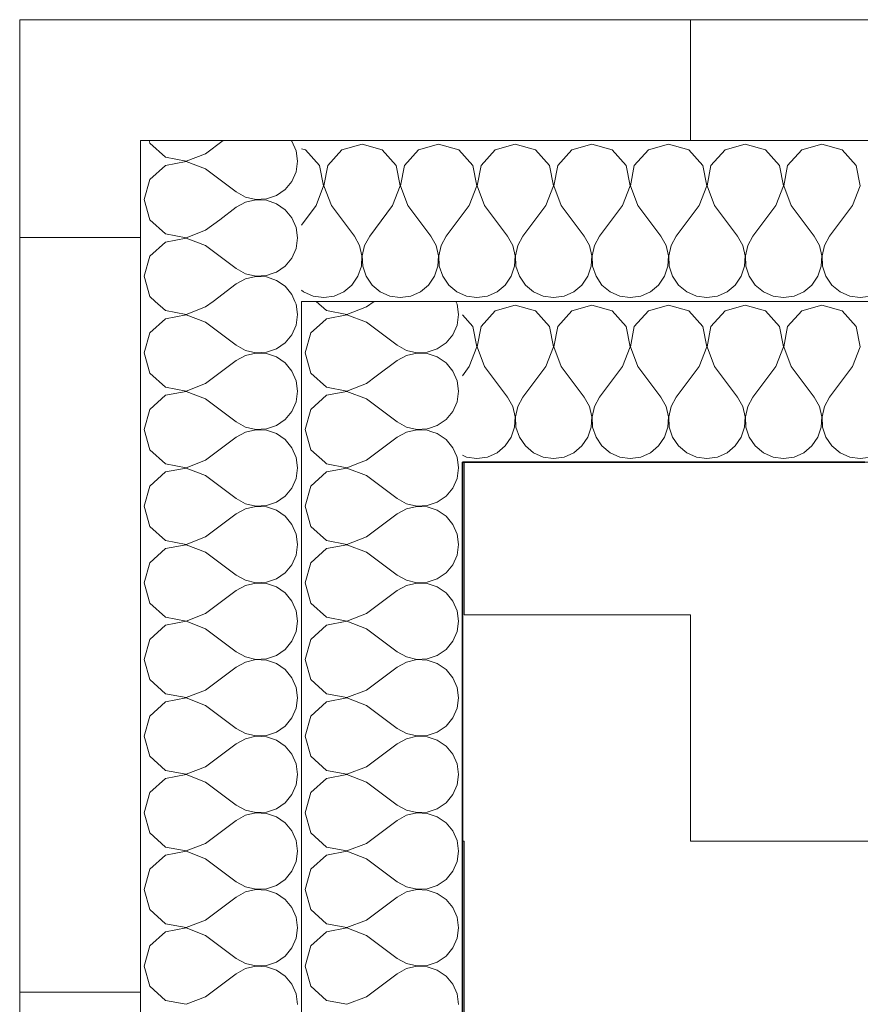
# Model space of a CAD drawing. Header units: centimetres. Extents: x -7.1 to 26.5, y -14.7 to 18.1.
# Tile 142 of 186: x 9.8 to 10.2, y 11.6 to 12.1. Entities that reach past the tile are written whole.
import ezdxf

# ---------------------------------------------------------------- set-up
doc = ezdxf.new("R2010")
doc.units = ezdxf.units.CM
doc.header["$LTSCALE"] = 10
doc.linetypes.add('AUSGEZOGEN', pattern=[0])
for name, color, linetype in [('XR$1$010 Murs extérieurs – Lignes de séparation des couches', 7, 'Continuous'), ('XR$3$010 Murs extérieurs – Hachures des composants', 7, 'Continuous'), ('XR$3$035 Dalles', 7, 'Continuous')]:
    doc.layers.add(name, color=color, linetype=linetype)
pattern_1 = [(0, (0.375, 0.375), (0.1875, 0.1875), [0.1875, -0.1875]), (90, (0.375, 0.375), (-0.1875, 0.1875), [0.1875, -0.1875])]

# ---------------------------------------------------------------- blocks, each defined once
blk = doc.blocks.new('COMPLEXOBJECT_95')
at = {"layer": 'XR$3$010 Murs extérieurs – Hachures des composants', "color": 8, "linetype": 'AUSGEZOGEN', "lineweight": 13, "transparency": 33554687}
for p, q in [((9.85613, 12.0485), (9.85652, 12.04713)), ((9.85652, 12.04713), (9.8642, 12.04011)), ((9.88415, 12.0419), (9.89295, 12.0485)), ((9.92702, 12.04811), (9.92669, 12.0485)), ((9.92914, 12.0433), (9.92702, 12.04811)), ((9.8642, 12.04011), (9.87443, 12.03817)), ((9.87443, 12.03817), (9.88415, 12.0419)), ((9.92987, 12.0381), (9.92914, 12.0433)), ((9.87443, 12.03802), (9.8642, 12.03608)), ((9.8642, 12.03608), (9.8642, 12.03608)), ((9.88415, 12.03429), (9.87443, 12.03802)), ((9.92914, 12.03289), (9.92987, 12.0381)), ((9.88415, 12.03429), (9.89939, 12.02286)), ((9.92702, 12.02808), (9.92914, 12.03289)), ((9.92367, 12.02403), (9.92702, 12.02808)), ((9.89939, 12.02286), (9.90399, 12.02031)), ((9.90399, 12.02031), (9.90911, 12.01912)), ((9.91436, 12.01938), (9.91934, 12.02106)), ((9.91934, 12.02106), (9.92367, 12.02403)), ((9.89119, 12.00909), (9.89939, 12.01524)), ((9.90399, 12.01778), (9.89939, 12.01524)), ((9.90911, 12.01897), (9.90399, 12.01778)), ((9.90911, 12.01912), (9.91436, 12.01938)), ((9.91436, 12.01872), (9.90911, 12.01897)), ((9.91934, 12.01704), (9.91436, 12.01872)), ((9.92367, 12.01406), (9.91934, 12.01704)), ((9.92702, 12.01001), (9.92367, 12.01406)), ((9.92914, 12.00521), (9.92702, 12.01001)), ((9.92987, 12), (9.92914, 12.00521)), ((9.92914, 11.99479), (9.92987, 12)), ((9.92702, 11.98999), (9.92914, 11.99479)), ((9.91934, 11.98296), (9.92367, 11.98594)), ((9.92367, 11.98594), (9.92702, 11.98999)), ((9.91782, 11.98245), (9.91934, 11.98296))]:
    blk.add_line(p, q, dxfattribs=at)
blk = doc.blocks.new('COMPLEXOBJECT_96')
at = {"layer": 'XR$3$010 Murs extérieurs – Hachures des composants', "color": 8, "linetype": 'AUSGEZOGEN', "lineweight": 13, "transparency": 33554687}
for p, q in [((9.93918, 11.9685), (9.9442, 11.96392)), ((9.96415, 11.96571), (9.96787, 11.9685)), ((10.00914, 11.96711), (10.00853, 11.9685)), ((10.00987, 11.9619), (10.00914, 11.96711)), ((9.9442, 11.96392), (9.95443, 11.96198)), ((9.95443, 11.96183), (9.9442, 11.95989)), ((9.95443, 11.96198), (9.96415, 11.96571)), ((9.96415, 11.9581), (9.95443, 11.96183)), ((10.00914, 11.9567), (10.00987, 11.9619)), ((9.9442, 11.95989), (9.94221, 11.95807)), ((9.96415, 11.9581), (9.97939, 11.94667)), ((10.00702, 11.95189), (10.00914, 11.9567)), ((10.00367, 11.94784), (10.00702, 11.95189)), ((9.99934, 11.94487), (10.00367, 11.94784)), ((9.97939, 11.94667), (9.98399, 11.94412)), ((9.98399, 11.94412), (9.98911, 11.94293)), ((9.98911, 11.94278), (9.98399, 11.94159)), ((9.98911, 11.94293), (9.99436, 11.94319)), ((9.99436, 11.94253), (9.98911, 11.94278)), ((9.99436, 11.94319), (9.99934, 11.94487)), ((9.99934, 11.94085), (9.99436, 11.94253)), ((9.96901, 11.93126), (9.97939, 11.93905)), ((9.98399, 11.94159), (9.97939, 11.93905)), ((10.00367, 11.93787), (9.99934, 11.94085)), ((10.00702, 11.93382), (10.00367, 11.93787)), ((10.00914, 11.92901), (10.00702, 11.93382)), ((10.00987, 11.92381), (10.00914, 11.92901)), ((10.00914, 11.9186), (10.00987, 11.92381)), ((10.00702, 11.9138), (10.00914, 11.9186)), ((10.00367, 11.90975), (10.00702, 11.9138)), ((9.99934, 11.90677), (10.00367, 11.90975)), ((9.99497, 11.9053), (9.99934, 11.90677)), ((9.99934, 11.90275), (9.9966, 11.90367)), ((10.00367, 11.89977), (9.99934, 11.90275)), ((10.00702, 11.89573), (10.00367, 11.89977)), ((10.00897, 11.8913), (10.00702, 11.89573))]:
    blk.add_line(p, q, dxfattribs=at)
blk = doc.blocks.new('COMPLEXOBJECT_97')
at = {"layer": 'XR$3$010 Murs extérieurs – Hachures des composants', "color": 8, "linetype": 'AUSGEZOGEN', "lineweight": 13, "transparency": 33554687}
for p, q in [((9.8642, 12.03608), (9.85652, 12.02906)), ((9.85652, 12.02906), (9.85367, 12.01905)), ((9.85367, 12.01905), (9.85652, 12.00903)), ((9.85652, 12.00903), (9.8642, 12.00201)), ((9.88415, 12.00381), (9.89119, 12.00909)), ((9.8642, 12.00201), (9.87443, 12.00008)), ((9.87443, 12.00008), (9.88415, 12.00381)), ((9.8642, 11.99799), (9.85652, 11.99097)), ((9.87443, 11.99992), (9.8642, 11.99799)), ((9.88415, 11.99619), (9.87443, 11.99992)), ((9.88415, 11.99619), (9.89939, 11.98476)), ((9.85652, 11.99097), (9.85367, 11.98095)), ((9.85367, 11.98095), (9.85652, 11.97094)), ((9.89939, 11.98476), (9.90399, 11.98222)), ((9.90399, 11.98222), (9.90911, 11.98103)), ((9.90911, 11.98103), (9.91436, 11.98128)), ((9.91436, 11.98128), (9.91782, 11.98245)), ((9.88787, 11.9685), (9.89939, 11.97714)), ((9.90399, 11.97969), (9.89939, 11.97714)), ((9.90911, 11.98088), (9.90399, 11.97969)), ((9.91436, 11.98062), (9.90911, 11.98088)), ((9.91934, 11.97894), (9.91436, 11.98062)), ((9.92367, 11.97597), (9.91934, 11.97894)), ((9.92702, 11.97192), (9.92367, 11.97597)), ((9.92853, 11.9685), (9.92702, 11.97192)), ((9.85652, 11.97094), (9.85918, 11.9685))]:
    blk.add_line(p, q, dxfattribs=at)
blk = doc.blocks.new('COMPLEXOBJECT_98')
at = {"layer": 'XR$3$010 Murs extérieurs – Hachures des composants', "color": 8, "linetype": 'AUSGEZOGEN', "lineweight": 13, "transparency": 33554687}
for p, q in [((9.85918, 11.9685), (9.8642, 11.96392)), ((9.88415, 11.96571), (9.88787, 11.9685)), ((9.92914, 11.96711), (9.92853, 11.9685)), ((9.92987, 11.9619), (9.92914, 11.96711)), ((9.8642, 11.96392), (9.87443, 11.96198)), ((9.87443, 11.96183), (9.8642, 11.95989)), ((9.87443, 11.96198), (9.88415, 11.96571)), ((9.88415, 11.9581), (9.87443, 11.96183)), ((9.92914, 11.9567), (9.92987, 11.9619)), ((9.8642, 11.95989), (9.85652, 11.95287)), ((9.88415, 11.9581), (9.89939, 11.94667)), ((9.92702, 11.95189), (9.92914, 11.9567)), ((9.85652, 11.95287), (9.85367, 11.94286)), ((9.92367, 11.94784), (9.92702, 11.95189)), ((9.91934, 11.94487), (9.92367, 11.94784)), ((9.85367, 11.94286), (9.85652, 11.93284)), ((9.89939, 11.94667), (9.90399, 11.94412)), ((9.90399, 11.94412), (9.90911, 11.94293)), ((9.90911, 11.94278), (9.90399, 11.94159)), ((9.90911, 11.94293), (9.91436, 11.94319)), ((9.91436, 11.94253), (9.90911, 11.94278)), ((9.91436, 11.94319), (9.91934, 11.94487)), ((9.91934, 11.94085), (9.91436, 11.94253)), ((9.88415, 11.92762), (9.89939, 11.93905)), ((9.90399, 11.94159), (9.89939, 11.93905)), ((9.92367, 11.93787), (9.91934, 11.94085)), ((9.92702, 11.93382), (9.92367, 11.93787)), ((9.85652, 11.93284), (9.8642, 11.92582)), ((9.92914, 11.92901), (9.92702, 11.93382)), ((9.87443, 11.92389), (9.88415, 11.92762)), ((9.92987, 11.92381), (9.92914, 11.92901)), ((9.8642, 11.92582), (9.87443, 11.92389)), ((9.87443, 11.92373), (9.8642, 11.9218)), ((9.88415, 11.92), (9.87443, 11.92373)), ((9.92914, 11.9186), (9.92987, 11.92381)), ((9.8642, 11.9218), (9.85652, 11.91478)), ((9.88415, 11.92), (9.89939, 11.90857)), ((9.92702, 11.9138), (9.92914, 11.9186)), ((9.85652, 11.91478), (9.85367, 11.90476)), ((9.92367, 11.90975), (9.92702, 11.9138)), ((9.89939, 11.90857), (9.90399, 11.90603)), ((9.91934, 11.90677), (9.92367, 11.90975)), ((9.85367, 11.90476), (9.85652, 11.89475)), ((9.90399, 11.9035), (9.89939, 11.90095)), ((9.90399, 11.90603), (9.90911, 11.90484)), ((9.90911, 11.90468), (9.90399, 11.9035)), ((9.90911, 11.90484), (9.91436, 11.90509)), ((9.91436, 11.90443), (9.90911, 11.90468)), ((9.91436, 11.90509), (9.91934, 11.90677)), ((9.91934, 11.90275), (9.91436, 11.90443)), ((9.92367, 11.89977), (9.91934, 11.90275)), ((9.88415, 11.88952), (9.89939, 11.90095)), ((9.92702, 11.89573), (9.92367, 11.89977)), ((9.85652, 11.89475), (9.8642, 11.88773)), ((9.92914, 11.89092), (9.92702, 11.89573)), ((9.87443, 11.88579), (9.88415, 11.88952)), ((9.92987, 11.88571), (9.92914, 11.89092)), ((9.8642, 11.8837), (9.85652, 11.87668)), ((9.8642, 11.88773), (9.87443, 11.88579)), ((9.87443, 11.88564), (9.8642, 11.8837)), ((9.88415, 11.8819), (9.87443, 11.88564)), ((9.92914, 11.88051), (9.92987, 11.88571)), ((9.88415, 11.8819), (9.89939, 11.87048)), ((9.92702, 11.8757), (9.92914, 11.88051)), ((9.85652, 11.87668), (9.85367, 11.86667)), ((9.92367, 11.87165), (9.92702, 11.8757)), ((9.89939, 11.87048), (9.90399, 11.86793)), ((9.91436, 11.867), (9.91934, 11.86868)), ((9.91934, 11.86868), (9.92367, 11.87165)), ((9.85367, 11.86667), (9.85652, 11.85665)), ((9.90399, 11.8654), (9.89939, 11.86286)), ((9.90399, 11.86793), (9.90911, 11.86674)), ((9.90911, 11.86659), (9.90399, 11.8654)), ((9.90911, 11.86674), (9.91436, 11.867)), ((9.91436, 11.86634), (9.90911, 11.86659)), ((9.91934, 11.86466), (9.91436, 11.86634)), ((9.92367, 11.86168), (9.91934, 11.86466)), ((9.88415, 11.85143), (9.89939, 11.86286)), ((9.92702, 11.85763), (9.92367, 11.86168)), ((9.85652, 11.85665), (9.8642, 11.84963)), ((9.92914, 11.85282), (9.92702, 11.85763)), ((9.8642, 11.84963), (9.87443, 11.8477)), ((9.87443, 11.8477), (9.88415, 11.85143)), ((9.92987, 11.84762), (9.92914, 11.85282)), ((9.8642, 11.84561), (9.85652, 11.83859)), ((9.87443, 11.84754), (9.8642, 11.84561)), ((9.88415, 11.84381), (9.87443, 11.84754)), ((9.92914, 11.84241), (9.92987, 11.84762)), ((9.88415, 11.84381), (9.89939, 11.83238)), ((9.92702, 11.83761), (9.92914, 11.84241)), ((9.85652, 11.83859), (9.85367, 11.82857)), ((9.92367, 11.83356), (9.92702, 11.83761)), ((9.89939, 11.83238), (9.90399, 11.82984)), ((9.90399, 11.82984), (9.90911, 11.82865)), ((9.91436, 11.8289), (9.91934, 11.83058)), ((9.91934, 11.83058), (9.92367, 11.83356)), ((9.85367, 11.82857), (9.85652, 11.81856)), ((9.88415, 11.81333), (9.89939, 11.82476)), ((9.90399, 11.8273), (9.89939, 11.82476)), ((9.90911, 11.82849), (9.90399, 11.8273)), ((9.90911, 11.82865), (9.91436, 11.8289)), ((9.91436, 11.82824), (9.90911, 11.82849)), ((9.91934, 11.82656), (9.91436, 11.82824)), ((9.92367, 11.82358), (9.91934, 11.82656)), ((9.92702, 11.81954), (9.92367, 11.82358)), ((9.92914, 11.81473), (9.92702, 11.81954)), ((9.85652, 11.81856), (9.8642, 11.81153)), ((9.92987, 11.80952), (9.92914, 11.81473)), ((9.8642, 11.81153), (9.87443, 11.8096)), ((9.87443, 11.8096), (9.88415, 11.81333)), ((9.8642, 11.80751), (9.85652, 11.80049)), ((9.87443, 11.80945), (9.8642, 11.80751)), ((9.88415, 11.80571), (9.87443, 11.80945)), ((9.88415, 11.80571), (9.89939, 11.79429)), ((9.92914, 11.80432), (9.92987, 11.80952)), ((9.85652, 11.80049), (9.85367, 11.79048)), ((9.92702, 11.79951), (9.92914, 11.80432)), ((9.91934, 11.79249), (9.92367, 11.79546)), ((9.92367, 11.79546), (9.92702, 11.79951)), ((9.85367, 11.79048), (9.85652, 11.78046)), ((9.89939, 11.79429), (9.90399, 11.79174)), ((9.90399, 11.79174), (9.90911, 11.79055)), ((9.90911, 11.7904), (9.90399, 11.78921)), ((9.90911, 11.79055), (9.91436, 11.79081)), ((9.91436, 11.79014), (9.90911, 11.7904)), ((9.91436, 11.79081), (9.91934, 11.79249)), ((9.91934, 11.78847), (9.91436, 11.79014)), ((9.88415, 11.77524), (9.89939, 11.78667)), ((9.90399, 11.78921), (9.89939, 11.78667)), ((9.92367, 11.78549), (9.91934, 11.78847)), ((9.92702, 11.78144), (9.92367, 11.78549)), ((9.85652, 11.78046), (9.8642, 11.77344)), ((9.92914, 11.77663), (9.92702, 11.78144)), ((9.92987, 11.77143), (9.92914, 11.77663)), ((9.8642, 11.77344), (9.87443, 11.77151)), ((9.87443, 11.77135), (9.8642, 11.76942)), ((9.87443, 11.77151), (9.88415, 11.77524)), ((9.88415, 11.76762), (9.87443, 11.77135)), ((9.92914, 11.76622), (9.92987, 11.77143)), ((9.8642, 11.76942), (9.85652, 11.76239)), ((9.88415, 11.76762), (9.89939, 11.75619)), ((9.92702, 11.76141), (9.92914, 11.76622)), ((9.85652, 11.76239), (9.85367, 11.75238)), ((9.92367, 11.75737), (9.92702, 11.76141)), ((9.89939, 11.75619), (9.90399, 11.75365)), ((9.91934, 11.75439), (9.92367, 11.75737)), ((9.85367, 11.75238), (9.85652, 11.74237)), ((9.90399, 11.75111), (9.89939, 11.74857)), ((9.90399, 11.75365), (9.90911, 11.75246)), ((9.90911, 11.7523), (9.90399, 11.75111)), ((9.90911, 11.75246), (9.91436, 11.75271)), ((9.91436, 11.75205), (9.90911, 11.7523)), ((9.91436, 11.75271), (9.91934, 11.75439)), ((9.91934, 11.75037), (9.91436, 11.75205)), ((9.88415, 11.73714), (9.89939, 11.74857)), ((9.92367, 11.74739), (9.91934, 11.75037)), ((9.92702, 11.74335), (9.92367, 11.74739)), ((9.85652, 11.74237), (9.8642, 11.73534)), ((9.92914, 11.73854), (9.92702, 11.74335)), ((9.87443, 11.73341), (9.88415, 11.73714)), ((9.92987, 11.73333), (9.92914, 11.73854)), ((9.8642, 11.73534), (9.87443, 11.73341)), ((9.87443, 11.73326), (9.8642, 11.73132)), ((9.88415, 11.72952), (9.87443, 11.73326)), ((9.92914, 11.72813), (9.92987, 11.73333)), ((9.8642, 11.73132), (9.85652, 11.7243)), ((9.88415, 11.72952), (9.89939, 11.7181)), ((9.92702, 11.72332), (9.92914, 11.72813)), ((9.85652, 11.7243), (9.85367, 11.71429)), ((9.92367, 11.71927), (9.92702, 11.72332)), ((9.89939, 11.7181), (9.90399, 11.71555)), ((9.91934, 11.7163), (9.92367, 11.71927)), ((9.85367, 11.71429), (9.85652, 11.70427)), ((9.90399, 11.71302), (9.89939, 11.71048)), ((9.90399, 11.71555), (9.90911, 11.71436)), ((9.90911, 11.71421), (9.90399, 11.71302)), ((9.90911, 11.71436), (9.91436, 11.71462)), ((9.91436, 11.71395), (9.90911, 11.71421)), ((9.91436, 11.71462), (9.91934, 11.7163)), ((9.91934, 11.71227), (9.91436, 11.71395)), ((9.92367, 11.7093), (9.91934, 11.71227)), ((9.88415, 11.69905), (9.89939, 11.71048)), ((9.92702, 11.70525), (9.92367, 11.7093)), ((9.85652, 11.70427), (9.8642, 11.69725)), ((9.92914, 11.70044), (9.92702, 11.70525)), ((9.8642, 11.69725), (9.87443, 11.69532)), ((9.87443, 11.69532), (9.88415, 11.69905)), ((9.92987, 11.69524), (9.92914, 11.70044)), ((9.8642, 11.69323), (9.85652, 11.6862)), ((9.87443, 11.69516), (9.8642, 11.69323)), ((9.88415, 11.69143), (9.87443, 11.69516)), ((9.92914, 11.69003), (9.92987, 11.69524)), ((9.88415, 11.69143), (9.89939, 11.68)), ((9.92702, 11.68522), (9.92914, 11.69003)), ((9.85652, 11.6862), (9.85367, 11.67619)), ((9.92367, 11.68118), (9.92702, 11.68522)), ((9.89939, 11.68), (9.90399, 11.67746)), ((9.91436, 11.67652), (9.91934, 11.6782)), ((9.91934, 11.6782), (9.92367, 11.68118)), ((9.85367, 11.67619), (9.85652, 11.66618)), ((9.90399, 11.67492), (9.89939, 11.67238)), ((9.90399, 11.67746), (9.90911, 11.67627)), ((9.90911, 11.67611), (9.90399, 11.67492)), ((9.90911, 11.67627), (9.91436, 11.67652)), ((9.91436, 11.67586), (9.90911, 11.67611)), ((9.91934, 11.67418), (9.91436, 11.67586)), ((9.92367, 11.6712), (9.91934, 11.67418)), ((9.88415, 11.66095), (9.89939, 11.67238)), ((9.92702, 11.66716), (9.92367, 11.6712)), ((9.85652, 11.66618), (9.8642, 11.65915)), ((9.92914, 11.66235), (9.92702, 11.66716)), ((9.8642, 11.65915), (9.87443, 11.65722)), ((9.87443, 11.65722), (9.88415, 11.66095)), ((9.92987, 11.65714), (9.92914, 11.66235)), ((9.8642, 11.65513), (9.85652, 11.64811)), ((9.87443, 11.65707), (9.8642, 11.65513)), ((9.88415, 11.65333), (9.87443, 11.65707)), ((9.88415, 11.65333), (9.89939, 11.6419)), ((9.92914, 11.65194), (9.92987, 11.65714)), ((9.92702, 11.64713), (9.92914, 11.65194)), ((9.85652, 11.64811), (9.85367, 11.6381)), ((9.92367, 11.64308), (9.92702, 11.64713)), ((9.89939, 11.6419), (9.90399, 11.63936)), ((9.90399, 11.63936), (9.90911, 11.63817)), ((9.90911, 11.63817), (9.91436, 11.63843)), ((9.91436, 11.63843), (9.91934, 11.64011)), ((9.91934, 11.64011), (9.92367, 11.64308)), ((9.85367, 11.6381), (9.85652, 11.62808)), ((9.88415, 11.62286), (9.89939, 11.63429)), ((9.90399, 11.63683), (9.89939, 11.63429)), ((9.90911, 11.63802), (9.90399, 11.63683)), ((9.91436, 11.63776), (9.90911, 11.63802)), ((9.91934, 11.63608), (9.91436, 11.63776)), ((9.92367, 11.63311), (9.91934, 11.63608)), ((9.92702, 11.62906), (9.92367, 11.63311)), ((9.92914, 11.62425), (9.92702, 11.62906)), ((9.85652, 11.62808), (9.8642, 11.62106)), ((9.92987, 11.61905), (9.92914, 11.62425)), ((9.8642, 11.62106), (9.87443, 11.61912)), ((9.87443, 11.61912), (9.88415, 11.62286))]:
    blk.add_line(p, q, dxfattribs=at)
blk = doc.blocks.new('COMPLEXOBJECT_99')
at = {"layer": 'XR$3$010 Murs extérieurs – Hachures des composants', "color": 8, "linetype": 'AUSGEZOGEN', "lineweight": 13, "transparency": 33554687}
for p, q in [((9.94221, 11.95807), (9.93652, 11.95287)), ((9.93652, 11.95287), (9.93367, 11.94286)), ((9.93367, 11.94286), (9.93652, 11.93284)), ((9.93652, 11.93284), (9.9442, 11.92582)), ((9.95443, 11.92389), (9.96415, 11.92762)), ((9.96415, 11.92762), (9.96901, 11.93126)), ((9.9442, 11.92582), (9.95443, 11.92389)), ((9.95443, 11.92373), (9.9442, 11.9218)), ((9.96415, 11.92), (9.95443, 11.92373)), ((9.9442, 11.9218), (9.93652, 11.91478)), ((9.96415, 11.92), (9.97939, 11.90857)), ((9.93652, 11.91478), (9.93367, 11.90476)), ((9.97939, 11.90857), (9.98399, 11.90603)), ((9.93367, 11.90476), (9.93652, 11.89475)), ((9.98399, 11.9035), (9.97939, 11.90095)), ((9.98399, 11.90603), (9.98911, 11.90484)), ((9.98911, 11.90468), (9.98399, 11.9035)), ((9.98911, 11.90484), (9.99436, 11.90509)), ((9.99436, 11.90443), (9.98911, 11.90468)), ((9.99436, 11.90509), (9.99497, 11.9053)), ((9.9966, 11.90367), (9.99436, 11.90443)), ((9.96415, 11.88952), (9.97939, 11.90095)), ((9.93652, 11.89475), (9.94335, 11.8885)), ((9.96149, 11.8885), (9.96415, 11.88952)), ((10.00914, 11.89092), (10.00897, 11.8913)), ((10.00948, 11.8885), (10.00914, 11.89092))]:
    blk.add_line(p, q, dxfattribs=at)
blk = doc.blocks.new('COMPLEXOBJECT_100')
at = {"layer": 'XR$3$010 Murs extérieurs – Hachures des composants', "color": 8, "linetype": 'AUSGEZOGEN', "lineweight": 13, "transparency": 33554687}
for p, q in [((9.94335, 11.8885), (9.9442, 11.88773)), ((9.95443, 11.88579), (9.96149, 11.8885)), ((10.00987, 11.88571), (10.00948, 11.8885)), ((9.9442, 11.8837), (9.93652, 11.87668)), ((9.9442, 11.88773), (9.95443, 11.88579)), ((9.95443, 11.88564), (9.9442, 11.8837)), ((9.96415, 11.8819), (9.95443, 11.88564)), ((10.00914, 11.88051), (10.00987, 11.88571)), ((9.96415, 11.8819), (9.97939, 11.87048)), ((10.00702, 11.8757), (10.00914, 11.88051)), ((9.93652, 11.87668), (9.93367, 11.86667)), ((10.00367, 11.87165), (10.00702, 11.8757)), ((9.97939, 11.87048), (9.98399, 11.86793)), ((9.99436, 11.867), (9.99934, 11.86868)), ((9.99934, 11.86868), (10.00367, 11.87165)), ((9.93367, 11.86667), (9.93652, 11.85665)), ((9.98399, 11.8654), (9.97939, 11.86286)), ((9.98399, 11.86793), (9.98911, 11.86674)), ((9.98911, 11.86659), (9.98399, 11.8654)), ((9.98911, 11.86674), (9.99436, 11.867)), ((9.99436, 11.86634), (9.98911, 11.86659)), ((9.99934, 11.86466), (9.99436, 11.86634)), ((10.00367, 11.86168), (9.99934, 11.86466)), ((9.96415, 11.85143), (9.97939, 11.86286)), ((10.00702, 11.85763), (10.00367, 11.86168)), ((9.93652, 11.85665), (9.9442, 11.84963)), ((10.00914, 11.85282), (10.00702, 11.85763)), ((9.9442, 11.84963), (9.95443, 11.8477)), ((9.95443, 11.8477), (9.96415, 11.85143)), ((10.00987, 11.84762), (10.00914, 11.85282)), ((9.9442, 11.84561), (9.93652, 11.83859)), ((9.95443, 11.84754), (9.9442, 11.84561)), ((9.96415, 11.84381), (9.95443, 11.84754)), ((10.00914, 11.84241), (10.00987, 11.84762)), ((9.96415, 11.84381), (9.97939, 11.83238)), ((10.00702, 11.83761), (10.00914, 11.84241)), ((9.93652, 11.83859), (9.93367, 11.82857)), ((10.00367, 11.83356), (10.00702, 11.83761)), ((9.97939, 11.83238), (9.98399, 11.82984)), ((9.98399, 11.82984), (9.98911, 11.82865)), ((9.99436, 11.8289), (9.99934, 11.83058)), ((9.99934, 11.83058), (10.00367, 11.83356)), ((9.93367, 11.82857), (9.93652, 11.81856)), ((9.96415, 11.81333), (9.97939, 11.82476)), ((9.98399, 11.8273), (9.97939, 11.82476)), ((9.98911, 11.82849), (9.98399, 11.8273)), ((9.98911, 11.82865), (9.99436, 11.8289)), ((9.99436, 11.82824), (9.98911, 11.82849)), ((9.99934, 11.82656), (9.99436, 11.82824)), ((10.00367, 11.82358), (9.99934, 11.82656)), ((10.00702, 11.81954), (10.00367, 11.82358)), ((10.00914, 11.81473), (10.00702, 11.81954)), ((9.93652, 11.81856), (9.9442, 11.81153)), ((10.00987, 11.80952), (10.00914, 11.81473)), ((9.9442, 11.81153), (9.95443, 11.8096)), ((9.95443, 11.8096), (9.96415, 11.81333)), ((9.9442, 11.80751), (9.93652, 11.80049)), ((9.95443, 11.80945), (9.9442, 11.80751)), ((9.96415, 11.80571), (9.95443, 11.80945)), ((9.96415, 11.80571), (9.97939, 11.79429)), ((10.00914, 11.80432), (10.00987, 11.80952)), ((9.93652, 11.80049), (9.93367, 11.79048)), ((10.00702, 11.79951), (10.00914, 11.80432)), ((9.99934, 11.79249), (10.00367, 11.79546)), ((10.00367, 11.79546), (10.00702, 11.79951)), ((9.93367, 11.79048), (9.93652, 11.78046)), ((9.97939, 11.79429), (9.98399, 11.79174)), ((9.98399, 11.79174), (9.98911, 11.79055)), ((9.98911, 11.7904), (9.98399, 11.78921)), ((9.98911, 11.79055), (9.99436, 11.79081)), ((9.99436, 11.79014), (9.98911, 11.7904)), ((9.99436, 11.79081), (9.99934, 11.79249)), ((9.99934, 11.78847), (9.99436, 11.79014)), ((9.96415, 11.77524), (9.97939, 11.78667)), ((9.98399, 11.78921), (9.97939, 11.78667)), ((10.00367, 11.78549), (9.99934, 11.78847)), ((10.00702, 11.78144), (10.00367, 11.78549)), ((9.93652, 11.78046), (9.9442, 11.77344)), ((10.00914, 11.77663), (10.00702, 11.78144)), ((10.00987, 11.77143), (10.00914, 11.77663)), ((9.9442, 11.77344), (9.95443, 11.77151)), ((9.95443, 11.77135), (9.9442, 11.76942)), ((9.95443, 11.77151), (9.96415, 11.77524)), ((9.96415, 11.76762), (9.95443, 11.77135)), ((10.00914, 11.76622), (10.00987, 11.77143)), ((9.9442, 11.76942), (9.93652, 11.76239)), ((9.96415, 11.76762), (9.97939, 11.75619)), ((10.00702, 11.76141), (10.00914, 11.76622)), ((9.93652, 11.76239), (9.93367, 11.75238)), ((10.00367, 11.75737), (10.00702, 11.76141)), ((9.97939, 11.75619), (9.98399, 11.75365)), ((9.99934, 11.75439), (10.00367, 11.75737)), ((9.93367, 11.75238), (9.93652, 11.74237)), ((9.98399, 11.75111), (9.97939, 11.74857)), ((9.98399, 11.75365), (9.98911, 11.75246)), ((9.98911, 11.7523), (9.98399, 11.75111)), ((9.98911, 11.75246), (9.99436, 11.75271)), ((9.99436, 11.75205), (9.98911, 11.7523)), ((9.99436, 11.75271), (9.99934, 11.75439)), ((9.99934, 11.75037), (9.99436, 11.75205)), ((9.96415, 11.73714), (9.97939, 11.74857)), ((10.00367, 11.74739), (9.99934, 11.75037)), ((10.00702, 11.74335), (10.00367, 11.74739)), ((9.93652, 11.74237), (9.9442, 11.73534)), ((10.00914, 11.73854), (10.00702, 11.74335)), ((9.95443, 11.73341), (9.96415, 11.73714)), ((10.00987, 11.73333), (10.00914, 11.73854)), ((9.9442, 11.73534), (9.95443, 11.73341)), ((9.95443, 11.73326), (9.9442, 11.73132)), ((9.96415, 11.72952), (9.95443, 11.73326)), ((10.00914, 11.72813), (10.00987, 11.73333)), ((9.9442, 11.73132), (9.93652, 11.7243)), ((9.96415, 11.72952), (9.97939, 11.7181)), ((10.00702, 11.72332), (10.00914, 11.72813)), ((9.93652, 11.7243), (9.93367, 11.71429)), ((10.00367, 11.71927), (10.00702, 11.72332)), ((9.97939, 11.7181), (9.98399, 11.71555)), ((9.99934, 11.7163), (10.00367, 11.71927)), ((9.93367, 11.71429), (9.93652, 11.70427)), ((9.98399, 11.71302), (9.97939, 11.71048)), ((9.98399, 11.71555), (9.98911, 11.71436)), ((9.98911, 11.71421), (9.98399, 11.71302)), ((9.98911, 11.71436), (9.99436, 11.71462)), ((9.99436, 11.71395), (9.98911, 11.71421)), ((9.99436, 11.71462), (9.99934, 11.7163)), ((9.99934, 11.71227), (9.99436, 11.71395)), ((10.00367, 11.7093), (9.99934, 11.71227)), ((9.96415, 11.69905), (9.97939, 11.71048)), ((10.00702, 11.70525), (10.00367, 11.7093)), ((9.93652, 11.70427), (9.9442, 11.69725)), ((10.00914, 11.70044), (10.00702, 11.70525)), ((9.9442, 11.69725), (9.95443, 11.69532)), ((9.95443, 11.69532), (9.96415, 11.69905)), ((10.00987, 11.69524), (10.00914, 11.70044)), ((9.9442, 11.69323), (9.93652, 11.6862)), ((9.95443, 11.69516), (9.9442, 11.69323)), ((9.96415, 11.69143), (9.95443, 11.69516)), ((10.00914, 11.69003), (10.00987, 11.69524)), ((9.96415, 11.69143), (9.97939, 11.68)), ((10.00702, 11.68522), (10.00914, 11.69003)), ((9.93652, 11.6862), (9.93367, 11.67619)), ((10.00367, 11.68118), (10.00702, 11.68522)), ((9.97939, 11.68), (9.98399, 11.67746)), ((9.99436, 11.67652), (9.99934, 11.6782)), ((9.99934, 11.6782), (10.00367, 11.68118)), ((9.93367, 11.67619), (9.93652, 11.66618)), ((9.98399, 11.67492), (9.97939, 11.67238)), ((9.98399, 11.67746), (9.98911, 11.67627)), ((9.98911, 11.67611), (9.98399, 11.67492)), ((9.98911, 11.67627), (9.99436, 11.67652)), ((9.99436, 11.67586), (9.98911, 11.67611)), ((9.99934, 11.67418), (9.99436, 11.67586)), ((10.00367, 11.6712), (9.99934, 11.67418)), ((9.96415, 11.66095), (9.97939, 11.67238)), ((10.00702, 11.66716), (10.00367, 11.6712)), ((9.93652, 11.66618), (9.9442, 11.65915)), ((10.00914, 11.66235), (10.00702, 11.66716)), ((9.9442, 11.65915), (9.95443, 11.65722)), ((9.95443, 11.65722), (9.96415, 11.66095)), ((10.00987, 11.65714), (10.00914, 11.66235)), ((9.9442, 11.65513), (9.93652, 11.64811)), ((9.95443, 11.65707), (9.9442, 11.65513)), ((9.96415, 11.65333), (9.95443, 11.65707)), ((9.96415, 11.65333), (9.97939, 11.6419)), ((10.00914, 11.65194), (10.00987, 11.65714)), ((10.00702, 11.64713), (10.00914, 11.65194)), ((9.93652, 11.64811), (9.93367, 11.6381)), ((10.00367, 11.64308), (10.00702, 11.64713)), ((9.97939, 11.6419), (9.98399, 11.63936)), ((9.98399, 11.63936), (9.98911, 11.63817)), ((9.98911, 11.63817), (9.99436, 11.63843)), ((9.99436, 11.63843), (9.99934, 11.64011)), ((9.99934, 11.64011), (10.00367, 11.64308)), ((9.93367, 11.6381), (9.93652, 11.62808)), ((9.96415, 11.62286), (9.97939, 11.63429)), ((9.98399, 11.63683), (9.97939, 11.63429)), ((9.98911, 11.63802), (9.98399, 11.63683)), ((9.99436, 11.63776), (9.98911, 11.63802)), ((9.99934, 11.63608), (9.99436, 11.63776)), ((10.00367, 11.63311), (9.99934, 11.63608)), ((10.00702, 11.62906), (10.00367, 11.63311)), ((10.00914, 11.62425), (10.00702, 11.62906)), ((9.93652, 11.62808), (9.9442, 11.62106)), ((10.00987, 11.61905), (10.00914, 11.62425)), ((9.9442, 11.62106), (9.95443, 11.61912)), ((9.95443, 11.61912), (9.96415, 11.62286))]:
    blk.add_line(p, q, dxfattribs=at)
blk = doc.blocks.new('COMPLEXOBJECT_104')
at = {"layer": 'XR$3$010 Murs extérieurs – Hachures des composants', "color": 8, "linetype": 'AUSGEZOGEN', "lineweight": 13, "transparency": 33554687}
for p, q in [((9.9619, 12.0466), (9.95189, 12.04375)), ((9.97192, 12.04375), (9.9619, 12.0466)), ((10, 12.0466), (9.98999, 12.04375)), ((10.01001, 12.04375), (10, 12.0466)), ((10.0381, 12.0466), (10.02808, 12.04375)), ((10.04811, 12.04375), (10.0381, 12.0466)), ((10.07619, 12.0466), (10.06618, 12.04375)), ((10.0862, 12.04375), (10.07619, 12.0466)), ((10.11429, 12.0466), (10.10427, 12.04375)), ((10.1243, 12.04375), (10.11429, 12.0466)), ((10.15238, 12.0466), (10.14237, 12.04375)), ((10.16239, 12.04375), (10.15238, 12.0466)), ((10.19048, 12.0466), (10.18046, 12.04375)), ((10.20049, 12.04375), (10.19048, 12.0466)), ((9.93382, 12.04375), (9.93177, 12.04434)), ((9.94085, 12.03607), (9.93382, 12.04375)), ((9.95189, 12.04375), (9.94487, 12.03607)), ((9.97894, 12.03607), (9.97192, 12.04375)), ((9.98999, 12.04375), (9.98296, 12.03607)), ((10.01704, 12.03607), (10.01001, 12.04375)), ((10.02808, 12.04375), (10.02106, 12.03607)), ((10.05513, 12.03607), (10.04811, 12.04375)), ((10.06618, 12.04375), (10.05915, 12.03607)), ((10.09323, 12.03607), (10.0862, 12.04375)), ((10.10427, 12.04375), (10.09725, 12.03607)), ((10.13132, 12.03607), (10.1243, 12.04375)), ((10.14237, 12.04375), (10.13534, 12.03607)), ((10.16942, 12.03607), (10.16239, 12.04375)), ((10.18046, 12.04375), (10.17344, 12.03607)), ((10.20751, 12.03607), (10.20049, 12.04375)), ((9.94278, 12.02584), (9.94085, 12.03607)), ((9.94487, 12.03607), (9.94293, 12.02584)), ((9.98088, 12.02584), (9.97894, 12.03607)), ((9.98296, 12.03607), (9.98103, 12.02584)), ((10.01897, 12.02584), (10.01704, 12.03607)), ((10.02106, 12.03607), (10.01912, 12.02584)), ((10.05707, 12.02584), (10.05513, 12.03607)), ((10.05915, 12.03607), (10.05722, 12.02584)), ((10.09516, 12.02584), (10.09323, 12.03607)), ((10.09725, 12.03607), (10.09532, 12.02584)), ((10.13326, 12.02584), (10.13132, 12.03607)), ((10.13534, 12.03607), (10.13341, 12.02584)), ((10.17135, 12.02584), (10.16942, 12.03607)), ((10.17344, 12.03607), (10.17151, 12.02584)), ((10.20945, 12.02584), (10.20751, 12.03607)), ((9.93905, 12.01612), (9.94278, 12.02584)), ((9.94293, 12.02584), (9.94667, 12.01612)), ((9.97714, 12.01612), (9.98088, 12.02584)), ((9.98103, 12.02584), (9.98476, 12.01612)), ((10.01524, 12.01612), (10.01897, 12.02584)), ((10.01912, 12.02584), (10.02286, 12.01612)), ((10.05333, 12.01612), (10.05707, 12.02584)), ((10.05722, 12.02584), (10.06095, 12.01612)), ((10.09143, 12.01612), (10.09516, 12.02584)), ((10.09532, 12.02584), (10.09905, 12.01612)), ((10.12952, 12.01612), (10.13326, 12.02584)), ((10.13341, 12.02584), (10.13714, 12.01612)), ((10.16762, 12.01612), (10.17135, 12.02584)), ((10.17151, 12.02584), (10.17524, 12.01612)), ((10.20571, 12.01612), (10.20945, 12.02584)), ((9.93905, 12.01612), (9.93177, 12.00642)), ((9.94667, 12.01612), (9.9581, 12.00088)), ((9.97714, 12.01612), (9.96571, 12.00088)), ((9.98476, 12.01612), (9.99619, 12.00088)), ((10.01524, 12.01612), (10.00381, 12.00088)), ((10.02286, 12.01612), (10.03429, 12.00088)), ((10.05333, 12.01612), (10.0419, 12.00088)), ((10.06095, 12.01612), (10.07238, 12.00088)), ((10.09143, 12.01612), (10.08, 12.00088)), ((10.09905, 12.01612), (10.11048, 12.00088)), ((10.12952, 12.01612), (10.1181, 12.00088)), ((10.13714, 12.01612), (10.14857, 12.00088)), ((10.16762, 12.01612), (10.15619, 12.00088)), ((10.17524, 12.01612), (10.18667, 12.00088)), ((10.20571, 12.01612), (10.19429, 12.00088)), ((9.96064, 11.99629), (9.9581, 12.00088)), ((9.96571, 12.00088), (9.96317, 11.99629)), ((9.99873, 11.99629), (9.99619, 12.00088)), ((10.00381, 12.00088), (10.00127, 11.99629)), ((10.03683, 11.99629), (10.03429, 12.00088)), ((10.0419, 12.00088), (10.03936, 11.99629)), ((10.07492, 11.99629), (10.07238, 12.00088)), ((10.08, 12.00088), (10.07746, 11.99629)), ((10.11302, 11.99629), (10.11048, 12.00088)), ((10.1181, 12.00088), (10.11555, 11.99629)), ((10.15111, 11.99629), (10.14857, 12.00088)), ((10.15619, 12.00088), (10.15365, 11.99629)), ((10.18921, 11.99629), (10.18667, 12.00088)), ((10.19429, 12.00088), (10.19174, 11.99629)), ((9.96183, 11.99117), (9.96064, 11.99629)), ((9.96317, 11.99629), (9.96198, 11.99117)), ((9.99992, 11.99117), (9.99873, 11.99629)), ((10.00127, 11.99629), (10.00008, 11.99117)), ((10.03802, 11.99117), (10.03683, 11.99629)), ((10.03936, 11.99629), (10.03817, 11.99117)), ((10.07611, 11.99117), (10.07492, 11.99629)), ((10.07746, 11.99629), (10.07627, 11.99117)), ((10.11421, 11.99117), (10.11302, 11.99629)), ((10.11555, 11.99629), (10.11436, 11.99117)), ((10.1523, 11.99117), (10.15111, 11.99629)), ((10.15365, 11.99629), (10.15246, 11.99117)), ((10.1904, 11.99117), (10.18921, 11.99629)), ((10.19174, 11.99629), (10.19055, 11.99117)), ((9.96157, 11.98592), (9.96183, 11.99117)), ((9.96198, 11.99117), (9.96224, 11.98592)), ((9.99967, 11.98592), (9.99992, 11.99117)), ((10.00008, 11.99117), (10.00033, 11.98592)), ((10.03776, 11.98592), (10.03802, 11.99117)), ((10.03817, 11.99117), (10.03843, 11.98592)), ((10.07586, 11.98592), (10.07611, 11.99117)), ((10.07627, 11.99117), (10.07652, 11.98592)), ((10.11395, 11.98592), (10.11421, 11.99117)), ((10.11436, 11.99117), (10.11462, 11.98592)), ((10.15205, 11.98592), (10.1523, 11.99117)), ((10.15246, 11.99117), (10.15271, 11.98592)), ((10.19014, 11.98592), (10.1904, 11.99117)), ((10.19055, 11.99117), (10.19081, 11.98592)), ((9.95989, 11.98094), (9.96157, 11.98592)), ((9.96224, 11.98592), (9.96392, 11.98094)), ((9.99799, 11.98094), (9.99967, 11.98592)), ((10.00033, 11.98592), (10.00201, 11.98094)), ((10.03608, 11.98094), (10.03776, 11.98592)), ((10.03843, 11.98592), (10.04011, 11.98094)), ((10.07418, 11.98094), (10.07586, 11.98592)), ((10.07652, 11.98592), (10.0782, 11.98094)), ((10.11227, 11.98094), (10.11395, 11.98592)), ((10.11462, 11.98592), (10.1163, 11.98094)), ((10.15037, 11.98094), (10.15205, 11.98592)), ((10.15271, 11.98592), (10.15439, 11.98094)), ((10.18847, 11.98094), (10.19014, 11.98592)), ((10.19081, 11.98592), (10.19249, 11.98094)), ((9.95287, 11.97325), (9.95692, 11.97661)), ((9.95692, 11.97661), (9.95989, 11.98094)), ((9.96392, 11.98094), (9.96689, 11.97661)), ((9.96689, 11.97661), (9.97094, 11.97325)), ((9.99097, 11.97325), (9.99501, 11.97661)), ((9.99501, 11.97661), (9.99799, 11.98094)), ((10.00201, 11.98094), (10.00499, 11.97661)), ((10.00499, 11.97661), (10.00903, 11.97325)), ((10.02906, 11.97325), (10.03311, 11.97661)), ((10.03311, 11.97661), (10.03608, 11.98094)), ((10.04011, 11.98094), (10.04308, 11.97661)), ((10.04308, 11.97661), (10.04713, 11.97325)), ((10.06716, 11.97325), (10.0712, 11.97661)), ((10.0712, 11.97661), (10.07418, 11.98094)), ((10.0782, 11.98094), (10.08118, 11.97661)), ((10.08118, 11.97661), (10.08522, 11.97325)), ((10.10525, 11.97325), (10.1093, 11.97661)), ((10.1093, 11.97661), (10.11227, 11.98094)), ((10.1163, 11.98094), (10.11927, 11.97661)), ((10.11927, 11.97661), (10.12332, 11.97325)), ((10.14335, 11.97325), (10.14739, 11.97661)), ((10.14739, 11.97661), (10.15037, 11.98094)), ((10.15439, 11.98094), (10.15737, 11.97661)), ((10.15737, 11.97661), (10.16141, 11.97325)), ((10.18144, 11.97325), (10.18549, 11.97661)), ((10.18549, 11.97661), (10.18847, 11.98094)), ((10.19249, 11.98094), (10.19546, 11.97661)), ((10.19546, 11.97661), (10.19951, 11.97325)), ((9.93177, 11.97414), (9.93284, 11.97325)), ((9.93284, 11.97325), (9.93765, 11.97113)), ((9.94806, 11.97113), (9.95287, 11.97325)), ((9.97094, 11.97325), (9.97575, 11.97113)), ((9.98616, 11.97113), (9.99097, 11.97325)), ((10.00903, 11.97325), (10.01384, 11.97113)), ((10.02425, 11.97113), (10.02906, 11.97325)), ((10.04713, 11.97325), (10.05194, 11.97113)), ((10.06235, 11.97113), (10.06716, 11.97325)), ((10.08522, 11.97325), (10.09003, 11.97113)), ((10.10044, 11.97113), (10.10525, 11.97325)), ((10.12332, 11.97325), (10.12813, 11.97113)), ((10.13854, 11.97113), (10.14335, 11.97325)), ((10.16141, 11.97325), (10.16622, 11.97113)), ((10.17663, 11.97113), (10.18144, 11.97325)), ((10.19951, 11.97325), (10.20432, 11.97113)), ((9.93765, 11.97113), (9.94286, 11.97041)), ((9.94286, 11.97041), (9.94806, 11.97113)), ((9.97575, 11.97113), (9.98095, 11.97041)), ((9.98095, 11.97041), (9.98616, 11.97113)), ((10.01384, 11.97113), (10.01905, 11.97041)), ((10.01905, 11.97041), (10.02425, 11.97113)), ((10.05194, 11.97113), (10.05714, 11.97041)), ((10.05714, 11.97041), (10.06235, 11.97113)), ((10.09003, 11.97113), (10.09524, 11.97041)), ((10.09524, 11.97041), (10.10044, 11.97113)), ((10.12813, 11.97113), (10.13333, 11.97041)), ((10.13333, 11.97041), (10.13854, 11.97113)), ((10.16622, 11.97113), (10.17143, 11.97041)), ((10.17143, 11.97041), (10.17663, 11.97113)), ((10.20432, 11.97113), (10.20952, 11.97041)), ((10.20952, 11.97041), (10.21473, 11.97113))]:
    blk.add_line(p, q, dxfattribs=at)
blk = doc.blocks.new('COMPLEXOBJECT_108')
at = {"layer": 'XR$3$010 Murs extérieurs – Hachures des composants', "color": 8, "linetype": 'AUSGEZOGEN', "lineweight": 13, "transparency": 33554687}
for p, q in [((10.0381, 11.9666), (10.02808, 11.96375)), ((10.04811, 11.96375), (10.0381, 11.9666)), ((10.07619, 11.9666), (10.06618, 11.96375)), ((10.0862, 11.96375), (10.07619, 11.9666)), ((10.11429, 11.9666), (10.10427, 11.96375)), ((10.1243, 11.96375), (10.11429, 11.9666)), ((10.15238, 11.9666), (10.14237, 11.96375)), ((10.16239, 11.96375), (10.15238, 11.9666)), ((10.19048, 11.9666), (10.18046, 11.96375)), ((10.20049, 11.96375), (10.19048, 11.9666)), ((10.01704, 11.95607), (10.01177, 11.96183)), ((10.02808, 11.96375), (10.02106, 11.95607)), ((10.05513, 11.95607), (10.04811, 11.96375)), ((10.06618, 11.96375), (10.05915, 11.95607)), ((10.09323, 11.95607), (10.0862, 11.96375)), ((10.10427, 11.96375), (10.09725, 11.95607)), ((10.13132, 11.95607), (10.1243, 11.96375)), ((10.14237, 11.96375), (10.13534, 11.95607)), ((10.16942, 11.95607), (10.16239, 11.96375)), ((10.18046, 11.96375), (10.17344, 11.95607)), ((10.20751, 11.95607), (10.20049, 11.96375)), ((10.01897, 11.94584), (10.01704, 11.95607)), ((10.02106, 11.95607), (10.01912, 11.94584)), ((10.05707, 11.94584), (10.05513, 11.95607)), ((10.05915, 11.95607), (10.05722, 11.94584)), ((10.09516, 11.94584), (10.09323, 11.95607)), ((10.09725, 11.95607), (10.09532, 11.94584)), ((10.13326, 11.94584), (10.13132, 11.95607)), ((10.13534, 11.95607), (10.13341, 11.94584)), ((10.17135, 11.94584), (10.16942, 11.95607)), ((10.17344, 11.95607), (10.17151, 11.94584)), ((10.20945, 11.94584), (10.20751, 11.95607)), ((10.01524, 11.93612), (10.01897, 11.94584)), ((10.01912, 11.94584), (10.02286, 11.93612)), ((10.05333, 11.93612), (10.05707, 11.94584)), ((10.05722, 11.94584), (10.06095, 11.93612)), ((10.09143, 11.93612), (10.09516, 11.94584)), ((10.09532, 11.94584), (10.09905, 11.93612)), ((10.12952, 11.93612), (10.13326, 11.94584)), ((10.13341, 11.94584), (10.13714, 11.93612)), ((10.16762, 11.93612), (10.17135, 11.94584)), ((10.17151, 11.94584), (10.17524, 11.93612)), ((10.20571, 11.93612), (10.20945, 11.94584)), ((10.01524, 11.93612), (10.01177, 11.9315)), ((10.02286, 11.93612), (10.03429, 11.92088)), ((10.05333, 11.93612), (10.0419, 11.92088)), ((10.06095, 11.93612), (10.07238, 11.92088)), ((10.09143, 11.93612), (10.08, 11.92088)), ((10.09905, 11.93612), (10.11048, 11.92088)), ((10.12952, 11.93612), (10.1181, 11.92088)), ((10.13714, 11.93612), (10.14857, 11.92088)), ((10.16762, 11.93612), (10.15619, 11.92088)), ((10.17524, 11.93612), (10.18667, 11.92088)), ((10.20571, 11.93612), (10.19429, 11.92088)), ((10.03683, 11.91629), (10.03429, 11.92088)), ((10.0419, 11.92088), (10.03936, 11.91629)), ((10.07492, 11.91629), (10.07238, 11.92088)), ((10.08, 11.92088), (10.07746, 11.91629)), ((10.11302, 11.91629), (10.11048, 11.92088)), ((10.1181, 11.92088), (10.11555, 11.91629)), ((10.15111, 11.91629), (10.14857, 11.92088)), ((10.15619, 11.92088), (10.15365, 11.91629)), ((10.18921, 11.91629), (10.18667, 11.92088)), ((10.19429, 11.92088), (10.19174, 11.91629)), ((10.03802, 11.91117), (10.03683, 11.91629)), ((10.03936, 11.91629), (10.03817, 11.91117)), ((10.07611, 11.91117), (10.07492, 11.91629)), ((10.07746, 11.91629), (10.07627, 11.91117)), ((10.11421, 11.91117), (10.11302, 11.91629)), ((10.11555, 11.91629), (10.11436, 11.91117)), ((10.1523, 11.91117), (10.15111, 11.91629)), ((10.15365, 11.91629), (10.15246, 11.91117)), ((10.1904, 11.91117), (10.18921, 11.91629)), ((10.19174, 11.91629), (10.19055, 11.91117)), ((10.03776, 11.90592), (10.03802, 11.91117)), ((10.03817, 11.91117), (10.03843, 11.90592)), ((10.07586, 11.90592), (10.07611, 11.91117)), ((10.07627, 11.91117), (10.07652, 11.90592)), ((10.11395, 11.90592), (10.11421, 11.91117)), ((10.11436, 11.91117), (10.11462, 11.90592)), ((10.15205, 11.90592), (10.1523, 11.91117)), ((10.15246, 11.91117), (10.15271, 11.90592)), ((10.19014, 11.90592), (10.1904, 11.91117)), ((10.19055, 11.91117), (10.19081, 11.90592)), ((10.03608, 11.90094), (10.03776, 11.90592)), ((10.03843, 11.90592), (10.04011, 11.90094)), ((10.07418, 11.90094), (10.07586, 11.90592)), ((10.07652, 11.90592), (10.0782, 11.90094)), ((10.11227, 11.90094), (10.11395, 11.90592)), ((10.11462, 11.90592), (10.1163, 11.90094)), ((10.15037, 11.90094), (10.15205, 11.90592)), ((10.15271, 11.90592), (10.15439, 11.90094)), ((10.18847, 11.90094), (10.19014, 11.90592)), ((10.19081, 11.90592), (10.19249, 11.90094)), ((10.03311, 11.89661), (10.03608, 11.90094)), ((10.04011, 11.90094), (10.04308, 11.89661)), ((10.0712, 11.89661), (10.07418, 11.90094)), ((10.0782, 11.90094), (10.08118, 11.89661)), ((10.1093, 11.89661), (10.11227, 11.90094)), ((10.1163, 11.90094), (10.11927, 11.89661)), ((10.14739, 11.89661), (10.15037, 11.90094)), ((10.15439, 11.90094), (10.15737, 11.89661)), ((10.18549, 11.89661), (10.18847, 11.90094)), ((10.19249, 11.90094), (10.19546, 11.89661)), ((10.02425, 11.89113), (10.02906, 11.89325)), ((10.02906, 11.89325), (10.03311, 11.89661)), ((10.04308, 11.89661), (10.04713, 11.89325)), ((10.04713, 11.89325), (10.05194, 11.89113)), ((10.06235, 11.89113), (10.06716, 11.89325)), ((10.06716, 11.89325), (10.0712, 11.89661)), ((10.08118, 11.89661), (10.08522, 11.89325)), ((10.08522, 11.89325), (10.09003, 11.89113)), ((10.10044, 11.89113), (10.10525, 11.89325)), ((10.10525, 11.89325), (10.1093, 11.89661)), ((10.11927, 11.89661), (10.12332, 11.89325)), ((10.12332, 11.89325), (10.12813, 11.89113)), ((10.13854, 11.89113), (10.14335, 11.89325)), ((10.14335, 11.89325), (10.14739, 11.89661)), ((10.15737, 11.89661), (10.16141, 11.89325)), ((10.16141, 11.89325), (10.16622, 11.89113)), ((10.17663, 11.89113), (10.18144, 11.89325)), ((10.18144, 11.89325), (10.18549, 11.89661)), ((10.19546, 11.89661), (10.19951, 11.89325)), ((10.19951, 11.89325), (10.20432, 11.89113)), ((10.01177, 11.89205), (10.01384, 11.89113)), ((10.01384, 11.89113), (10.01905, 11.89041)), ((10.01905, 11.89041), (10.02425, 11.89113)), ((10.05194, 11.89113), (10.05714, 11.89041)), ((10.05714, 11.89041), (10.06235, 11.89113)), ((10.09003, 11.89113), (10.09524, 11.89041)), ((10.09524, 11.89041), (10.10044, 11.89113)), ((10.12813, 11.89113), (10.13333, 11.89041)), ((10.13333, 11.89041), (10.13854, 11.89113)), ((10.16622, 11.89113), (10.17143, 11.89041)), ((10.17143, 11.89041), (10.17663, 11.89113)), ((10.20432, 11.89113), (10.20952, 11.89041)), ((10.20952, 11.89041), (10.21473, 11.89113))]:
    blk.add_line(p, q, dxfattribs=at)

msp = doc.modelspace()

# ---------------------------------------------------------------- hatches: boundary and pattern name
at = {"layer": 'XR$3$010 Murs extérieurs – Hachures des composants', "linetype": 'AUSGEZOGEN', "lineweight": 13, "transparency": 33554687}
h = msp.add_hatch(dxfattribs=at)
h.set_pattern_fill('MUSTER', color=42, scale=0.1875, style=0, pattern_type=2)
h.set_pattern_definition(pattern_1)
h.paths.add_polyline_path([(9.85177, 12.0485), (9.79177, 12.1085), (9.79177, 12.0485)], flags=0)
h = msp.add_hatch(dxfattribs=at)
h.set_pattern_fill('MUSTER', color=42, scale=0.1875, style=0, pattern_type=2)
h.set_pattern_definition(pattern_1)
h.paths.add_polyline_path([(9.85177, 12.1085), (9.79177, 12.1085), (9.85177, 12.0485)], flags=0)
h = msp.add_hatch(dxfattribs=at)
h.set_pattern_fill('MUSTER', color=42, scale=0.1875, style=0, pattern_type=2)
h.set_pattern_definition(pattern_1)
h.paths.add_polyline_path([(9.85177, 12.1085), (9.85177, 12.0485), (11.84177, 12.0485), (11.84177, 12.1085)], flags=0)
h = msp.add_hatch(dxfattribs=at)
h.set_pattern_fill('MUSTER', color=42, scale=0.1875, style=0, pattern_type=2)
h.set_pattern_definition(pattern_1)
h.paths.add_polyline_path([(9.85177, 11.0635), (9.85177, 12.0485), (9.79177, 12.0485), (9.79177, 11.11197), (9.84555, 11.0635)], flags=0)
h = msp.add_hatch(dxfattribs=at)
h.set_pattern_fill('MUSTER', scale=0.1125, style=0, pattern_type=2)
h.set_pattern_definition([(0, (0.225, 0.225), (0.1125, 0.1125), [0.1125, -0.1125]), (90, (0.225, 0.225), (-0.1125, 0.1125), [0.1125, -0.1125])])
h.paths.add_polyline_path([(10.01177, 11.8885), (10.01177, 10.7335), (10.01177, 10.7335), (10.01177, 7.3535), (10.21177, 7.3535), (10.21177, 10.7335), (10.21177, 10.7335), (10.21177, 11.6885), (11.84177, 11.6885), (11.84177, 11.8885), (10.21177, 11.8885), (10.21177, 11.8885)], flags=0)

# ---------------------------------------------------------------- linework, layer by layer
at = {"layer": 'XR$1$010 Murs extérieurs – Lignes de séparation des couches', "color": 7, "linetype": 'AUSGEZOGEN', "lineweight": 18, "transparency": 33554687}
for p, q in [((9.85177, 12.1085), (9.79177, 12.1085)), ((9.79177, 12.1085), (9.79177, 12.0485)), ((9.85177, 12.1085), (9.79177, 12.1085)), ((11.84177, 12.1085), (9.85177, 12.1085)), ((9.79177, 12.0485), (9.79177, 11.1435)), ((9.93177, 12.0485), (9.85177, 12.0485)), ((9.85177, 12.0485), (9.85177, 11.9685)), ((9.93177, 12.0485), (9.85177, 12.0485)), ((11.84177, 12.0485), (9.93177, 12.0485)), ((9.85177, 11.9685), (9.85177, 11.0579)), ((9.93177, 11.9685), (9.93177, 11.8885)), ((10.01177, 11.9685), (9.93177, 11.9685)), ((11.84177, 11.9685), (10.01177, 11.9685)), ((9.93177, 11.8885), (9.93177, 10.98581))]:
    msp.add_line(p, q, dxfattribs=at)
at = {"layer": 'XR$1$010 Murs extérieurs – Lignes de séparation des couches', "color": 7, "linetype": 'AUSGEZOGEN', "lineweight": 35, "transparency": 33554687}
for p, q in [((10.21177, 11.8885), (10.01177, 11.8885)), ((10.01177, 11.8885), (10.01177, 11.6885)), ((10.21177, 11.8885), (10.01177, 11.8885)), ((10.01177, 11.6885), (10.01177, 10.91372))]:
    msp.add_line(p, q, dxfattribs=at)
at = {"layer": 'XR$3$035 Dalles', "color": 7, "linetype": 'AUSGEZOGEN', "lineweight": 18, "transparency": 33554687}
msp.add_lwpolyline([(10.21177, 9.5585), (11.45177, 9.5585), (11.45177, 10.0235), (13.45177, 10.0235), (13.45177, 9.9785), (14.69177, 9.9785), (14.69177, 11.0535), (14.89177, 11.0535), (14.89177, 11.8885), (10.01177, 11.8885), (10.01177, 11.04634), (10.21177, 11.04634), (10.21177, 9.5585)], close=True, dxfattribs=at)

# ---------------------------------------------------------------- block references
at = {"layer": 'XR$3$010 Murs extérieurs – Hachures des composants', "color": 8, "linetype": 'AUSGEZOGEN', "lineweight": 13, "transparency": 33554687}
for name in ['COMPLEXOBJECT_95', 'COMPLEXOBJECT_104', 'COMPLEXOBJECT_97', 'COMPLEXOBJECT_98', 'COMPLEXOBJECT_96', 'COMPLEXOBJECT_108', 'COMPLEXOBJECT_99', 'COMPLEXOBJECT_100']:
    msp.add_blockref(name, (0, 0), dxfattribs=at)

doc.saveas('drawing.dxf')
